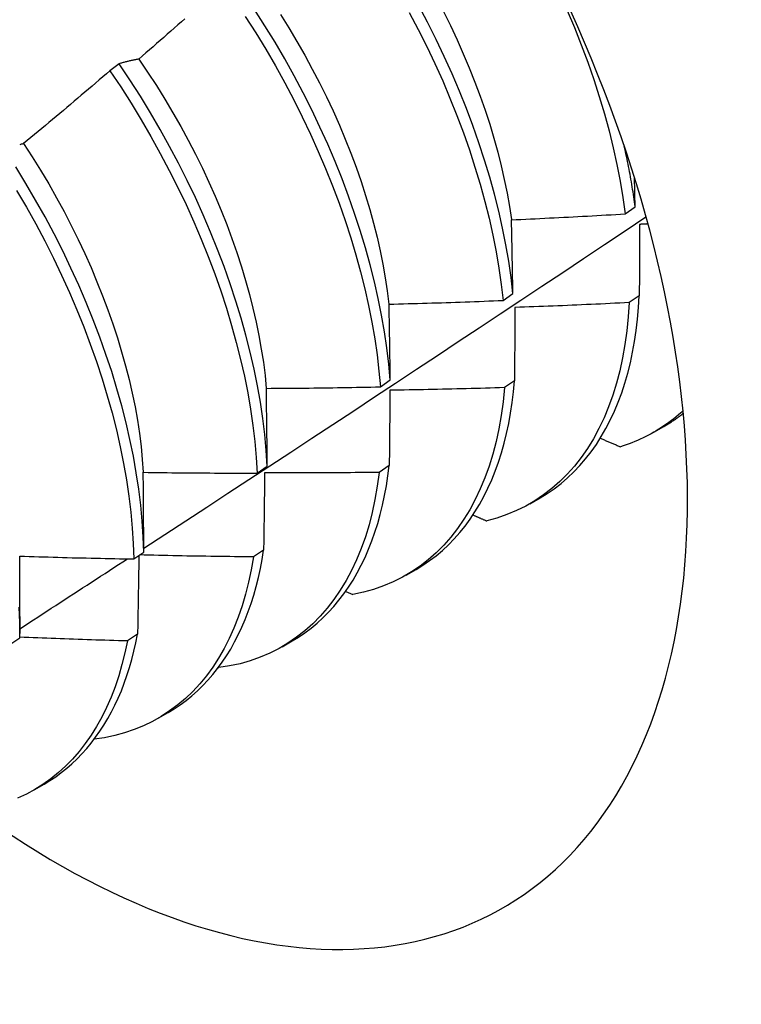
# Model space of a CAD drawing. Header units: inches. Extents: x 10 to 126, y 7 to 90.
# Tile 56 of 59: x 115.298 to 115.5, y 47.615 to 47.891. Entities that reach past the tile are written whole.
import ezdxf

# ---------------------------------------------------------------- set-up
doc = ezdxf.new("R2010")
doc.units = ezdxf.units.IN
doc.header["$MEASUREMENT"] = 0
doc.layers.add('Visible Edges(ANSI)', color=7, linetype='Continuous', lineweight=25)

msp = doc.modelspace()

# ---------------------------------------------------------------- linework, layer by layer
at = {"layer": 'Visible Edges(ANSI)'}
for p, q in [((115.32566, 47.87902), (115.32308, 47.87706)), ((115.46773, 47.83688), (115.4705, 47.83885)), ((115.43342, 47.81256), (115.43619, 47.81452)), ((115.47166, 47.81389), (115.46884, 47.81195)), ((115.39899, 47.78829), (115.40177, 47.79025)), ((115.43663, 47.78999), (115.4338, 47.78806)), ((115.47578, 47.77556), (115.47859, 47.77718)), ((115.36444, 47.76409), (115.36723, 47.76604)), ((115.40148, 47.76618), (115.39864, 47.76426)), ((115.44098, 47.75547), (115.4438, 47.75709)), ((115.32977, 47.73995), (115.33257, 47.7419)), ((115.36622, 47.74245), (115.36336, 47.74054)), ((115.40619, 47.73537), (115.409, 47.737)), ((115.38925, 47.73085), (115.39126, 47.72995)), ((115.29781, 47.72375), (115.2978, 47.71901)), ((115.29498, 47.71589), (115.29779, 47.71783)), ((115.33083, 47.71883), (115.32797, 47.71692)), ((115.37139, 47.71528), (115.3742, 47.71691)), ((115.35351, 47.70947), (115.35362, 47.70942)), ((115.33659, 47.69519), (115.3394, 47.69682)), ((115.30179, 47.6751), (115.3046, 47.67672))]:
    msp.add_line(p, q, dxfattribs=at)
at = {"layer": 'Visible Edges(ANSI)', "flags": 128}
for points in [[(115.40177, 47.79025), (115.40137, 47.79469), (115.40083, 47.79921), (115.40016, 47.80378), (115.39935, 47.80841), (115.39841, 47.81309), (115.39734, 47.81781), (115.39614, 47.82257), (115.39481, 47.82736), (115.39335, 47.83217), (115.39177, 47.837), (115.39006, 47.84185), (115.38823, 47.84671), (115.38627, 47.85156), (115.3842, 47.85641), (115.38201, 47.86125), (115.37971, 47.86607), (115.3773, 47.87087), (115.37478, 47.87564), (115.37215, 47.88038), (115.36942, 47.88507), (115.36659, 47.88972), (115.36366, 47.89431)], [(115.40711, 47.89347), (115.40962, 47.88869), (115.41202, 47.88389), (115.4143, 47.87906), (115.41648, 47.87422), (115.41853, 47.86937), (115.42047, 47.86452), (115.42228, 47.85966), (115.42398, 47.85482), (115.42554, 47.84998), (115.42698, 47.84517), (115.4283, 47.84039), (115.42948, 47.83563), (115.43053, 47.83092), (115.43145, 47.82625), (115.43224, 47.82163), (115.4329, 47.81706), (115.43342, 47.81256)], [(115.43619, 47.81452), (115.43566, 47.81903), (115.435, 47.8236), (115.4342, 47.82822), (115.43327, 47.8329), (115.43221, 47.83762), (115.43101, 47.84237), (115.42969, 47.84716), (115.42824, 47.85197), (115.42666, 47.85681), (115.42496, 47.86165), (115.42314, 47.86651), (115.42119, 47.87136), (115.41913, 47.87622), (115.41694, 47.88106), (115.41465, 47.88588), (115.41224, 47.89068), (115.40973, 47.89545)], [(115.41672, 47.89366), (115.41865, 47.88973), (115.4205, 47.88578), (115.42227, 47.88183), (115.42394, 47.87786), (115.42551, 47.8739), (115.427, 47.86994), (115.42838, 47.86599), (115.42967, 47.86205), (115.43085, 47.85814), (115.43193, 47.85424), (115.43291, 47.85037), (115.43378, 47.84653), (115.43454, 47.84273), (115.4352, 47.83897), (115.43575, 47.83525)], [(115.4514, 47.89403), (115.45345, 47.88917), (115.45538, 47.88432), (115.45719, 47.87947), (115.45887, 47.87462), (115.46043, 47.86979), (115.46186, 47.86498), (115.46317, 47.8602), (115.46434, 47.85544), (115.46539, 47.85073), (115.4663, 47.84606), (115.46708, 47.84144), (115.46773, 47.83688)], [(115.34412, 47.89167), (115.34313, 47.89079), (115.34214, 47.88992), (115.34115, 47.88904), (115.34015, 47.88817), (115.33916, 47.8873), (115.33817, 47.88643), (115.33717, 47.88556), (115.33618, 47.88469), (115.33518, 47.88382), (115.33419, 47.88295), (115.33319, 47.88209), (115.33219, 47.88122), (115.33119, 47.88036)], [(115.36108, 47.89234), (115.36399, 47.88774), (115.36682, 47.88309), (115.36954, 47.8784), (115.37216, 47.87366), (115.37467, 47.86889), (115.37708, 47.86408), (115.37937, 47.85926), (115.38155, 47.85442), (115.38361, 47.84957), (115.38556, 47.84471), (115.38738, 47.83986), (115.38908, 47.83501), (115.39066, 47.83018), (115.3921, 47.82537), (115.39342, 47.82058), (115.39462, 47.81582), (115.39568, 47.81111), (115.3966, 47.80643), (115.3974, 47.80181), (115.39806, 47.79724), (115.39859, 47.79273), (115.39899, 47.78829)], [(115.37093, 47.89291), (115.37328, 47.88912), (115.37556, 47.88529), (115.37775, 47.88143), (115.37987, 47.87755), (115.3819, 47.87364), (115.38385, 47.86971), (115.3857, 47.86577), (115.38747, 47.86181), (115.38914, 47.85786), (115.39071, 47.8539), (115.39218, 47.84994), (115.39356, 47.84599), (115.39483, 47.84206), (115.39601, 47.83814), (115.39708, 47.83424), (115.39805, 47.83037), (115.39893, 47.82653), (115.39969, 47.82272), (115.40036, 47.81895), (115.40092, 47.81522), (115.40139, 47.81154)], [(115.33119, 47.88036), (115.33095, 47.88031), (115.33072, 47.88027), (115.33048, 47.88022), (115.33024, 47.88017), (115.33001, 47.88013), (115.32977, 47.88008), (115.32954, 47.88003), (115.32931, 47.87997), (115.32907, 47.87992), (115.32884, 47.87987), (115.32861, 47.87982), (115.32838, 47.87976), (115.32815, 47.87971), (115.32792, 47.87965), (115.32769, 47.87959), (115.32746, 47.87953), (115.32723, 47.87947), (115.32701, 47.87941), (115.32678, 47.87935), (115.32656, 47.87929), (115.32633, 47.87922), (115.32611, 47.87916), (115.32588, 47.87909), (115.32566, 47.87902)], [(115.33116, 47.88032), (115.33367, 47.87663), (115.33611, 47.87288), (115.33846, 47.8691), (115.34074, 47.86528), (115.34294, 47.86143), (115.34506, 47.85755), (115.34708, 47.85364), (115.34902, 47.84971), (115.35086, 47.84577), (115.35262, 47.84182), (115.35428, 47.83785), (115.35585, 47.83389), (115.35732, 47.82993), (115.3587, 47.82598), (115.35998, 47.82204), (115.36117, 47.81812), (115.36225, 47.81421), (115.36323, 47.81034), (115.36412, 47.80649), (115.3649, 47.80268), (115.36557, 47.79891), (115.36615, 47.79518), (115.36661, 47.7915), (115.36697, 47.78787)], [(115.32308, 47.87706), (115.32208, 47.8762), (115.32108, 47.87534), (115.32008, 47.87448), (115.31907, 47.87362), (115.31807, 47.87276), (115.31706, 47.8719), (115.31606, 47.87105), (115.31505, 47.87019), (115.31404, 47.86934), (115.31304, 47.86848), (115.31203, 47.86763), (115.31102, 47.86678), (115.31001, 47.86593), (115.309, 47.86508), (115.30798, 47.86423), (115.30697, 47.86338), (115.30596, 47.86254), (115.30495, 47.86169), (115.30393, 47.86085), (115.30292, 47.86), (115.3019, 47.85916), (115.30088, 47.85832), (115.29987, 47.85748), (115.29885, 47.85664)], [(115.32308, 47.87706), (115.3261, 47.87252), (115.32903, 47.86793), (115.33185, 47.86328), (115.33458, 47.85859), (115.33721, 47.85385), (115.33973, 47.84908), (115.34214, 47.84428), (115.34444, 47.83946), (115.34663, 47.83462), (115.3487, 47.82977), (115.35065, 47.82491), (115.35248, 47.82006), (115.35418, 47.81521), (115.35577, 47.81037), (115.35722, 47.80556), (115.35855, 47.80077), (115.35975, 47.79601), (115.36082, 47.79129), (115.36175, 47.78662), (115.36256, 47.78199), (115.36323, 47.77742), (115.36377, 47.77291), (115.36417, 47.76846), (115.36444, 47.76409)], [(115.36723, 47.76604), (115.36695, 47.77042), (115.36654, 47.77487), (115.36599, 47.77939), (115.36531, 47.78396), (115.3645, 47.78859), (115.36355, 47.79327), (115.36247, 47.798), (115.36127, 47.80276), (115.35993, 47.80755), (115.35846, 47.81237), (115.35687, 47.8172), (115.35515, 47.82205), (115.35331, 47.8269), (115.35135, 47.83176), (115.34928, 47.83661), (115.34708, 47.84145), (115.34477, 47.84627), (115.34235, 47.85107), (115.33982, 47.85583), (115.33719, 47.86057), (115.33445, 47.86526), (115.33162, 47.8699), (115.32869, 47.87449), (115.32566, 47.87902)], [(115.29885, 47.85664), (115.29863, 47.85656), (115.29841, 47.85649), (115.29819, 47.85642), (115.29797, 47.85635), (115.29775, 47.85627)], [(115.29884, 47.85663), (115.30127, 47.85289), (115.30362, 47.8491), (115.30589, 47.84528), (115.30808, 47.84142), (115.31019, 47.83754), (115.31221, 47.83362), (115.31415, 47.82969), (115.316, 47.82575), (115.31777, 47.82179), (115.31944, 47.81782), (115.32102, 47.81386), (115.3225, 47.8099), (115.32389, 47.80595), (115.32518, 47.80201), (115.32637, 47.79808), (115.32747, 47.79418), (115.32845, 47.79031), (115.32934, 47.78647), (115.33012, 47.78266), (115.33079, 47.77889), (115.33135, 47.77517), (115.3318, 47.7715), (115.33215, 47.76788), (115.3324, 47.76431)], [(115.4705, 47.83885), (115.47041, 47.83955), (115.47031, 47.84024), (115.47021, 47.84094), (115.47011, 47.84164), (115.47001, 47.84234), (115.4699, 47.84304), (115.46979, 47.84374), (115.46967, 47.84445), (115.46956, 47.84515), (115.46944, 47.84586), (115.46931, 47.84657), (115.46919, 47.84728), (115.46906, 47.84799), (115.46893, 47.8487), (115.46879, 47.84941), (115.46865, 47.85013), (115.46851, 47.85084), (115.46837, 47.85156), (115.46822, 47.85227), (115.46807, 47.85299), (115.46791, 47.85371), (115.46776, 47.85443), (115.4676, 47.85515), (115.46743, 47.85587)], [(115.33257, 47.7419), (115.33242, 47.74621), (115.33213, 47.75059), (115.33171, 47.75505), (115.33116, 47.75957), (115.33047, 47.76415), (115.32965, 47.76878), (115.32869, 47.77346), (115.32761, 47.77819), (115.32639, 47.78295), (115.32505, 47.78774), (115.32357, 47.79256), (115.32197, 47.7974), (115.32025, 47.80224), (115.3184, 47.8071), (115.31644, 47.81196), (115.31435, 47.8168), (115.31215, 47.82164), (115.30983, 47.82646), (115.30741, 47.83126), (115.30487, 47.83603), (115.30223, 47.84076), (115.29949, 47.84544), (115.29665, 47.85009)], [(115.4705, 47.83885), (115.47049, 47.83919), (115.47048, 47.83953), (115.47048, 47.83987), (115.47047, 47.84021), (115.47046, 47.84055), (115.47045, 47.84089), (115.47045, 47.84123), (115.47044, 47.84157), (115.47043, 47.84191), (115.47043, 47.84225), (115.47042, 47.84259), (115.47041, 47.84292), (115.4704, 47.84326), (115.4704, 47.8436), (115.47039, 47.84394), (115.47038, 47.84428), (115.47038, 47.84462), (115.47037, 47.84495), (115.47036, 47.84529), (115.47035, 47.84563), (115.47035, 47.84597), (115.47034, 47.8463), (115.47033, 47.84664), (115.47032, 47.84698)], [(115.29689, 47.84347), (115.29963, 47.83877), (115.30226, 47.83404), (115.30478, 47.82927), (115.3072, 47.82447), (115.30951, 47.81965), (115.3117, 47.81481), (115.31378, 47.80996), (115.31574, 47.80511), (115.31757, 47.80025), (115.31929, 47.79541), (115.32088, 47.79057), (115.32234, 47.78575), (115.32368, 47.78096), (115.32488, 47.7762), (115.32596, 47.77148), (115.3269, 47.7668), (115.32772, 47.76217), (115.32839, 47.7576), (115.32894, 47.75308), (115.32935, 47.74863), (115.32963, 47.74425), (115.32977, 47.73995)], [(115.33257, 47.74297), (115.33847, 47.74682), (115.34438, 47.75067), (115.35028, 47.75453), (115.35618, 47.75839), (115.36207, 47.76225), (115.36796, 47.76612), (115.37385, 47.76998), (115.37974, 47.77385), (115.38562, 47.77772), (115.3915, 47.78159), (115.39738, 47.78547), (115.40326, 47.78935), (115.40913, 47.79323), (115.415, 47.79711), (115.42087, 47.80099), (115.42673, 47.80488), (115.43259, 47.80876), (115.43845, 47.81265), (115.44431, 47.81655), (115.45016, 47.82044), (115.45601, 47.82434), (115.46186, 47.82824), (115.4677, 47.83214), (115.47354, 47.83604)], [(115.43579, 47.83522), (115.43712, 47.83527), (115.43845, 47.83533), (115.43979, 47.83539), (115.44112, 47.83545), (115.44245, 47.83552), (115.44378, 47.83558), (115.44511, 47.83564), (115.44644, 47.83571), (115.44777, 47.83577), (115.4491, 47.83584), (115.45044, 47.83591), (115.45177, 47.83598), (115.4531, 47.83605), (115.45443, 47.83612), (115.45576, 47.83619), (115.45709, 47.83626), (115.45842, 47.83634), (115.45975, 47.83641), (115.46108, 47.83649), (115.46241, 47.83657), (115.46374, 47.83664), (115.46507, 47.83672), (115.4664, 47.8368), (115.46773, 47.83688)], [(115.43619, 47.81452), (115.43618, 47.81539), (115.43616, 47.81626), (115.43615, 47.81714), (115.43613, 47.81801), (115.43612, 47.81888), (115.4361, 47.81974), (115.43609, 47.82061), (115.43607, 47.82148), (115.43605, 47.82234), (115.43604, 47.82321), (115.43602, 47.82407), (115.436, 47.82493), (115.43599, 47.8258), (115.43597, 47.82666), (115.43595, 47.82752), (115.43594, 47.82838), (115.43592, 47.82924), (115.4359, 47.83009), (115.43588, 47.83095), (115.43587, 47.8318), (115.43585, 47.83266), (115.43583, 47.83351), (115.43581, 47.83437), (115.43579, 47.83522)], [(115.47173, 47.83392), (115.47173, 47.83309), (115.47173, 47.83227), (115.47173, 47.83144), (115.47172, 47.83062), (115.47172, 47.82979), (115.47172, 47.82896), (115.47172, 47.82813), (115.47171, 47.8273), (115.47171, 47.82647), (115.47171, 47.82564), (115.4717, 47.8248), (115.4717, 47.82397), (115.4717, 47.82313), (115.4717, 47.8223), (115.47169, 47.82146), (115.47169, 47.82062), (115.47169, 47.81978), (115.47168, 47.81894), (115.47168, 47.8181), (115.47168, 47.81726), (115.47167, 47.81642), (115.47167, 47.81557), (115.47167, 47.81473), (115.47166, 47.81389)], [(115.4741, 47.83404), (115.474, 47.83404), (115.4739, 47.83403), (115.4738, 47.83403), (115.4737, 47.83402), (115.4736, 47.83402), (115.47351, 47.83401), (115.47341, 47.83401), (115.47331, 47.834), (115.47321, 47.83399), (115.47311, 47.83399), (115.47301, 47.83398), (115.47291, 47.83398), (115.47282, 47.83397), (115.47272, 47.83397), (115.47262, 47.83396), (115.47252, 47.83396), (115.47242, 47.83395), (115.47232, 47.83395), (115.47223, 47.83394), (115.47213, 47.83394), (115.47203, 47.83393), (115.47193, 47.83393), (115.47183, 47.83392), (115.47173, 47.83392)], [(115.4438, 47.75709), (115.44583, 47.75834), (115.4478, 47.75969), (115.4497, 47.76116), (115.45153, 47.76273), (115.4533, 47.76441), (115.45499, 47.76619), (115.4566, 47.76807), (115.45814, 47.77006), (115.45961, 47.77214), (115.461, 47.77432), (115.4623, 47.7766), (115.46353, 47.77897), (115.46468, 47.78143), (115.46574, 47.78398), (115.46672, 47.78661), (115.46762, 47.78934), (115.46843, 47.79214), (115.46916, 47.79503), (115.46979, 47.79799), (115.47035, 47.80103), (115.47081, 47.80414), (115.47118, 47.80732), (115.47147, 47.81057), (115.47166, 47.81389)], [(115.40144, 47.81152), (115.40277, 47.81155), (115.40411, 47.81158), (115.40544, 47.81162), (115.40677, 47.81165), (115.40811, 47.81169), (115.40944, 47.81173), (115.41077, 47.81176), (115.4121, 47.8118), (115.41344, 47.81184), (115.41477, 47.81188), (115.4161, 47.81192), (115.41743, 47.81197), (115.41877, 47.81201), (115.4201, 47.81206), (115.42143, 47.8121), (115.42276, 47.81215), (115.42409, 47.8122), (115.42543, 47.81224), (115.42676, 47.81229), (115.42809, 47.81234), (115.42942, 47.8124), (115.43075, 47.81245), (115.43209, 47.8125), (115.43342, 47.81256)], [(115.40177, 47.79025), (115.40176, 47.79114), (115.40175, 47.79204), (115.40174, 47.79294), (115.40173, 47.79383), (115.40171, 47.79472), (115.4017, 47.79561), (115.40169, 47.79651), (115.40167, 47.7974), (115.40166, 47.79829), (115.40165, 47.79917), (115.40163, 47.80006), (115.40162, 47.80095), (115.40161, 47.80183), (115.40159, 47.80272), (115.40158, 47.8036), (115.40156, 47.80449), (115.40155, 47.80537), (115.40154, 47.80625), (115.40152, 47.80713), (115.4015, 47.80801), (115.40149, 47.80889), (115.40147, 47.80977), (115.40146, 47.81064), (115.40144, 47.81152)], [(115.46884, 47.81195), (115.46858, 47.80791), (115.46818, 47.80398), (115.46765, 47.80014), (115.46699, 47.79641), (115.4662, 47.7928), (115.46528, 47.7893), (115.46423, 47.78592), (115.46306, 47.78267), (115.46176, 47.77955), (115.46033, 47.77657), (115.45879, 47.77372), (115.45712, 47.77101), (115.45534, 47.76845), (115.45345, 47.76604), (115.45144, 47.76377), (115.44933, 47.76166), (115.4471, 47.75971), (115.44478, 47.75792), (115.44235, 47.75629), (115.43983, 47.75482), (115.43721, 47.75352), (115.43451, 47.75239), (115.43172, 47.75142), (115.42884, 47.75063)], [(115.43676, 47.81059), (115.43675, 47.80974), (115.43675, 47.8089), (115.43674, 47.80805), (115.43674, 47.80719), (115.43673, 47.80634), (115.43673, 47.80549), (115.43672, 47.80464), (115.43672, 47.80378), (115.43671, 47.80293), (115.43671, 47.80207), (115.4367, 47.80121), (115.4367, 47.80036), (115.43669, 47.7995), (115.43669, 47.79864), (115.43668, 47.79778), (115.43668, 47.79691), (115.43667, 47.79605), (115.43667, 47.79519), (115.43666, 47.79432), (115.43666, 47.79346), (115.43665, 47.79259), (115.43664, 47.79172), (115.43664, 47.79086), (115.43663, 47.78999)], [(115.46884, 47.81195), (115.4675, 47.81188), (115.46617, 47.81181), (115.46483, 47.81175), (115.46349, 47.81168), (115.46216, 47.81162), (115.46082, 47.81155), (115.45949, 47.81149), (115.45815, 47.81143), (115.45681, 47.81137), (115.45548, 47.81131), (115.45414, 47.81125), (115.4528, 47.8112), (115.45147, 47.81114), (115.45013, 47.81108), (115.44879, 47.81103), (115.44745, 47.81098), (115.44612, 47.81093), (115.44478, 47.81087), (115.44344, 47.81082), (115.44211, 47.81078), (115.44077, 47.81073), (115.43943, 47.81068), (115.43809, 47.81064), (115.43676, 47.81059)], [(115.36699, 47.78787), (115.36832, 47.78788), (115.36966, 47.78789), (115.37099, 47.78789), (115.37232, 47.7879), (115.37366, 47.78791), (115.37499, 47.78792), (115.37632, 47.78794), (115.37766, 47.78795), (115.37899, 47.78796), (115.38032, 47.78798), (115.38166, 47.78799), (115.38299, 47.78801), (115.38432, 47.78803), (115.38566, 47.78805), (115.38699, 47.78807), (115.38832, 47.78809), (115.38966, 47.78811), (115.39099, 47.78813), (115.39232, 47.78816), (115.39365, 47.78818), (115.39499, 47.78821), (115.39632, 47.78823), (115.39765, 47.78826), (115.39899, 47.78829)], [(115.4338, 47.78806), (115.43341, 47.78412), (115.43289, 47.78027), (115.43224, 47.77654), (115.43145, 47.77292), (115.43054, 47.76941), (115.4295, 47.76603), (115.42833, 47.76277), (115.42704, 47.75964), (115.42562, 47.75665), (115.42408, 47.75379), (115.42243, 47.75108), (115.42065, 47.74851), (115.41877, 47.74608), (115.41677, 47.74381), (115.41466, 47.74169), (115.41244, 47.73973), (115.41012, 47.73793), (115.4077, 47.73629), (115.40518, 47.73481), (115.40257, 47.7335), (115.39987, 47.73236), (115.39708, 47.73138), (115.39421, 47.73058), (115.39126, 47.72995)], [(115.4338, 47.78806), (115.43246, 47.78802), (115.43112, 47.78798), (115.42978, 47.78794), (115.42845, 47.7879), (115.42711, 47.78786), (115.42577, 47.78782), (115.42443, 47.78779), (115.42309, 47.78775), (115.42176, 47.78772), (115.42042, 47.78769), (115.41908, 47.78766), (115.41774, 47.78763), (115.4164, 47.7876), (115.41506, 47.78757), (115.41372, 47.78754), (115.41239, 47.78751), (115.41105, 47.78749), (115.40971, 47.78746), (115.40837, 47.78744), (115.40703, 47.78742), (115.40569, 47.7874), (115.40435, 47.78738), (115.40302, 47.78736), (115.40168, 47.78734)], [(115.409, 47.737), (115.41094, 47.73818), (115.41281, 47.73947), (115.41463, 47.74085), (115.41639, 47.74233), (115.41808, 47.74391), (115.41971, 47.74558), (115.42127, 47.74734), (115.42276, 47.74919), (115.42419, 47.75114), (115.42554, 47.75317), (115.42683, 47.75529), (115.42804, 47.7575), (115.42918, 47.75979), (115.43024, 47.76217), (115.43123, 47.76462), (115.43214, 47.76715), (115.43298, 47.76976), (115.43374, 47.77244), (115.43442, 47.7752), (115.43502, 47.77802), (115.43554, 47.78092), (115.43599, 47.78388), (115.43635, 47.7869), (115.43663, 47.78999)], [(115.36723, 47.76604), (115.36722, 47.76696), (115.36722, 47.76788), (115.36721, 47.7688), (115.3672, 47.76971), (115.36719, 47.77063), (115.36718, 47.77155), (115.36717, 47.77246), (115.36717, 47.77337), (115.36716, 47.77429), (115.36715, 47.7752), (115.36714, 47.77611), (115.36713, 47.77702), (115.36712, 47.77793), (115.36711, 47.77884), (115.3671, 47.77974), (115.36708, 47.78065), (115.36707, 47.78156), (115.36706, 47.78246), (115.36705, 47.78337), (115.36704, 47.78427), (115.36703, 47.78517), (115.36702, 47.78607), (115.367, 47.78697), (115.36699, 47.78787)], [(115.40168, 47.78734), (115.40167, 47.78647), (115.40166, 47.7856), (115.40166, 47.78472), (115.40165, 47.78385), (115.40164, 47.78297), (115.40163, 47.7821), (115.40163, 47.78122), (115.40162, 47.78034), (115.40161, 47.77947), (115.4016, 47.77859), (115.40159, 47.7777), (115.40159, 47.77682), (115.40158, 47.77594), (115.40157, 47.77506), (115.40156, 47.77417), (115.40155, 47.77329), (115.40154, 47.7724), (115.40154, 47.77152), (115.40153, 47.77063), (115.40152, 47.76974), (115.40151, 47.76885), (115.4015, 47.76796), (115.40149, 47.76707), (115.40148, 47.76618)], [(115.48393, 47.78157), (115.48329, 47.78099), (115.48265, 47.78043), (115.48199, 47.77988), (115.48133, 47.77934), (115.48066, 47.77881), (115.47997, 47.7783), (115.47928, 47.7778), (115.47859, 47.77732), (115.47788, 47.77685), (115.47717, 47.77639), (115.47644, 47.77595), (115.47571, 47.77552), (115.47498, 47.7751), (115.47423, 47.7747), (115.47347, 47.77431), (115.47271, 47.77394), (115.47194, 47.77358), (115.47116, 47.77323), (115.47038, 47.7729), (115.46959, 47.77259), (115.46879, 47.77228), (115.46798, 47.772), (115.46717, 47.77172), (115.46635, 47.77146)], [(115.47859, 47.77718), (115.47883, 47.77732), (115.47906, 47.77745), (115.4793, 47.77759), (115.47953, 47.77773), (115.47976, 47.77788), (115.47999, 47.77802), (115.48022, 47.77817), (115.48045, 47.77831), (115.48068, 47.77846), (115.48091, 47.77861), (115.48113, 47.77876), (115.48136, 47.77891), (115.48158, 47.77907), (115.48181, 47.77922), (115.48203, 47.77938), (115.48225, 47.77954), (115.48247, 47.7797), (115.48269, 47.77986), (115.48291, 47.78002), (115.48313, 47.78018), (115.48335, 47.78035), (115.48357, 47.78051), (115.48378, 47.78068), (115.484, 47.78085)], [(115.46072, 47.77386), (115.46095, 47.77376), (115.46118, 47.77366), (115.46142, 47.77356), (115.46165, 47.77346), (115.46189, 47.77336), (115.46212, 47.77326), (115.46236, 47.77316), (115.46259, 47.77306), (115.46282, 47.77296), (115.46306, 47.77286), (115.46329, 47.77276), (115.46353, 47.77266), (115.46376, 47.77256), (115.464, 47.77246), (115.46423, 47.77236), (115.46447, 47.77226), (115.4647, 47.77216), (115.46494, 47.77206), (115.46517, 47.77196), (115.46541, 47.77186), (115.46564, 47.77176), (115.46588, 47.77166), (115.46611, 47.77156), (115.46635, 47.77146)], [(115.3742, 47.71691), (115.37604, 47.71803), (115.37783, 47.71924), (115.37956, 47.72054), (115.38124, 47.72193), (115.38286, 47.72341), (115.38443, 47.72497), (115.38593, 47.72662), (115.38737, 47.72834), (115.38875, 47.73015), (115.39007, 47.73205), (115.39133, 47.73402), (115.39252, 47.73607), (115.39364, 47.73819), (115.3947, 47.74039), (115.39569, 47.74267), (115.39661, 47.74501), (115.39747, 47.74743), (115.39825, 47.74992), (115.39897, 47.75247), (115.39962, 47.75509), (115.40019, 47.75777), (115.40069, 47.76051), (115.40112, 47.76332), (115.40148, 47.76618)], [(115.33244, 47.76428), (115.33377, 47.76426), (115.3351, 47.76424), (115.33644, 47.76422), (115.33777, 47.76421), (115.3391, 47.76419), (115.34044, 47.76418), (115.34177, 47.76417), (115.3431, 47.76415), (115.34444, 47.76414), (115.34577, 47.76413), (115.3471, 47.76412), (115.34844, 47.76411), (115.34977, 47.76411), (115.3511, 47.7641), (115.35244, 47.76409), (115.35377, 47.76409), (115.3551, 47.76409), (115.35644, 47.76408), (115.35777, 47.76408), (115.3591, 47.76408), (115.36044, 47.76408), (115.36177, 47.76408), (115.3631, 47.76408), (115.36444, 47.76409)], [(115.33257, 47.7419), (115.33257, 47.74284), (115.33257, 47.74378), (115.33256, 47.74472), (115.33256, 47.74566), (115.33256, 47.7466), (115.33255, 47.74754), (115.33255, 47.74848), (115.33254, 47.74941), (115.33254, 47.75035), (115.33253, 47.75128), (115.33253, 47.75222), (115.33252, 47.75315), (115.33252, 47.75408), (115.33251, 47.75501), (115.3325, 47.75594), (115.3325, 47.75687), (115.33249, 47.7578), (115.33248, 47.75873), (115.33248, 47.75966), (115.33247, 47.76058), (115.33246, 47.76151), (115.33245, 47.76243), (115.33245, 47.76336), (115.33244, 47.76428)], [(115.39864, 47.76426), (115.39812, 47.76041), (115.39748, 47.75667), (115.3967, 47.75304), (115.3958, 47.74953), (115.39477, 47.74614), (115.39361, 47.74287), (115.39232, 47.73974), (115.39091, 47.73673), (115.38938, 47.73387), (115.38773, 47.73114), (115.38596, 47.72856), (115.38408, 47.72613), (115.38209, 47.72385), (115.37999, 47.72172), (115.37778, 47.71975), (115.37546, 47.71794), (115.37305, 47.71629), (115.37054, 47.71481), (115.36793, 47.71348), (115.36524, 47.71233), (115.36245, 47.71135), (115.35959, 47.71053), (115.35664, 47.70989), (115.35362, 47.70942)], [(115.3665, 47.76417), (115.36649, 47.76327), (115.36648, 47.76238), (115.36647, 47.76148), (115.36646, 47.76059), (115.36644, 47.75969), (115.36643, 47.75879), (115.36642, 47.75789), (115.36641, 47.75699), (115.3664, 47.75609), (115.36639, 47.75518), (115.36638, 47.75428), (115.36636, 47.75337), (115.36635, 47.75247), (115.36634, 47.75156), (115.36633, 47.75066), (115.36632, 47.74975), (115.3663, 47.74884), (115.36629, 47.74793), (115.36628, 47.74702), (115.36627, 47.74611), (115.36625, 47.7452), (115.36624, 47.74428), (115.36623, 47.74337), (115.36622, 47.74245)], [(115.39864, 47.76426), (115.3973, 47.76424), (115.39596, 47.76423), (115.39462, 47.76421), (115.39328, 47.7642), (115.39194, 47.76419), (115.3906, 47.76418), (115.38926, 47.76417), (115.38793, 47.76416), (115.38659, 47.76415), (115.38525, 47.76415), (115.38391, 47.76414), (115.38257, 47.76414), (115.38123, 47.76413), (115.37989, 47.76413), (115.37855, 47.76413), (115.37721, 47.76413), (115.37587, 47.76413), (115.37453, 47.76413), (115.37319, 47.76414), (115.37185, 47.76414), (115.37052, 47.76415), (115.36918, 47.76415), (115.36784, 47.76416), (115.3665, 47.76417)], [(115.42499, 47.75232), (115.42515, 47.75224), (115.42531, 47.75217), (115.42547, 47.7521), (115.42563, 47.75203), (115.42579, 47.75196), (115.42595, 47.75189), (115.42611, 47.75182), (115.42627, 47.75175), (115.42643, 47.75168), (115.42659, 47.75161), (115.42675, 47.75154), (115.42691, 47.75147), (115.42707, 47.7514), (115.42723, 47.75133), (115.42739, 47.75126), (115.42755, 47.75119), (115.42771, 47.75112), (115.42787, 47.75105), (115.42804, 47.75098), (115.4282, 47.75091), (115.42836, 47.75084), (115.42852, 47.75077), (115.42868, 47.7507), (115.42884, 47.75063)], [(115.36336, 47.74054), (115.36203, 47.74055), (115.3607, 47.74056), (115.35936, 47.74058), (115.35803, 47.74059), (115.3567, 47.74061), (115.35536, 47.74062), (115.35403, 47.74064), (115.3527, 47.74065), (115.35137, 47.74067), (115.35003, 47.74069), (115.3487, 47.74071), (115.34737, 47.74074), (115.34604, 47.74076), (115.3447, 47.74078), (115.34337, 47.74081), (115.34204, 47.74083), (115.34071, 47.74086), (115.33937, 47.74089), (115.33804, 47.74091), (115.33671, 47.74094), (115.33538, 47.74097), (115.33404, 47.74101), (115.33271, 47.74104), (115.33138, 47.74107)], [(115.3394, 47.69682), (115.34115, 47.69788), (115.34284, 47.69902), (115.34449, 47.70024), (115.34609, 47.70154), (115.34764, 47.70292), (115.34914, 47.70437), (115.35058, 47.7059), (115.35197, 47.70751), (115.3533, 47.70919), (115.35458, 47.71094), (115.3558, 47.71277), (115.35697, 47.71466), (115.35807, 47.71663), (115.35912, 47.71866), (115.36011, 47.72076), (115.36104, 47.72293), (115.3619, 47.72516), (115.36271, 47.72745), (115.36345, 47.72981), (115.36413, 47.73222), (115.36475, 47.7347), (115.3653, 47.73723), (115.36579, 47.73981), (115.36622, 47.74245)], [(115.29778, 47.74074), (115.29911, 47.7407), (115.30045, 47.74066), (115.30178, 47.74062), (115.30311, 47.74057), (115.30444, 47.74053), (115.30578, 47.7405), (115.30711, 47.74046), (115.30844, 47.74042), (115.30977, 47.74038), (115.31111, 47.74035), (115.31244, 47.74031), (115.31377, 47.74028), (115.3151, 47.74025), (115.31644, 47.74022), (115.31777, 47.74019), (115.3191, 47.74016), (115.32044, 47.74013), (115.32177, 47.7401), (115.3231, 47.74007), (115.32443, 47.74005), (115.32577, 47.74002), (115.3271, 47.74), (115.32843, 47.73998), (115.32977, 47.73995)], [(115.29781, 47.72375), (115.29781, 47.72446), (115.29781, 47.72518), (115.29781, 47.72589), (115.29781, 47.7266), (115.29781, 47.72731), (115.29781, 47.72802), (115.29781, 47.72873), (115.29781, 47.72944), (115.29781, 47.73015), (115.29781, 47.73086), (115.29781, 47.73157), (115.2978, 47.73228), (115.2978, 47.73299), (115.2978, 47.7337), (115.2978, 47.7344), (115.2978, 47.73511), (115.2978, 47.73582), (115.2978, 47.73652), (115.29779, 47.73723), (115.29779, 47.73793), (115.29779, 47.73863), (115.29779, 47.73934), (115.29778, 47.74004), (115.29778, 47.74074)], [(115.2978, 47.72037), (115.29906, 47.72119), (115.30032, 47.72201), (115.30158, 47.72282), (115.30284, 47.72364), (115.30409, 47.72445), (115.30535, 47.72527), (115.30661, 47.72609), (115.30787, 47.7269), (115.30913, 47.72772), (115.31039, 47.72854), (115.31165, 47.72936), (115.3129, 47.73017), (115.31416, 47.73099), (115.31542, 47.73181), (115.31668, 47.73262), (115.31794, 47.73344), (115.31919, 47.73426), (115.32045, 47.73508), (115.32171, 47.7359), (115.32297, 47.73671), (115.32422, 47.73753), (115.32548, 47.73835), (115.32674, 47.73917), (115.32799, 47.73999)], [(115.36336, 47.74054), (115.36275, 47.73693), (115.36202, 47.73343), (115.36116, 47.73003), (115.36019, 47.72674), (115.3591, 47.72357), (115.3579, 47.72051), (115.35657, 47.71758), (115.35514, 47.71478), (115.35359, 47.71211), (115.35194, 47.70956), (115.35018, 47.70716), (115.34831, 47.70489), (115.34634, 47.70276), (115.34427, 47.70078), (115.3421, 47.69895), (115.33984, 47.69726), (115.33748, 47.69572), (115.33503, 47.69434), (115.3325, 47.69311), (115.32989, 47.69203), (115.32719, 47.69111), (115.32442, 47.69035), (115.32158, 47.68975), (115.31866, 47.68931)], [(115.33122, 47.74096), (115.3312, 47.74005), (115.33119, 47.73913), (115.33117, 47.73822), (115.33116, 47.7373), (115.33114, 47.73639), (115.33113, 47.73547), (115.33111, 47.73455), (115.3311, 47.73364), (115.33108, 47.73272), (115.33107, 47.7318), (115.33105, 47.73088), (115.33103, 47.72995), (115.33102, 47.72903), (115.331, 47.72811), (115.33099, 47.72718), (115.33097, 47.72626), (115.33095, 47.72533), (115.33093, 47.72441), (115.33092, 47.72348), (115.3309, 47.72255), (115.33088, 47.72162), (115.33087, 47.72069), (115.33085, 47.71976), (115.33083, 47.71883)], [(115.29779, 47.71783), (115.29777, 47.72206), (115.29761, 47.72637)], [(115.32797, 47.71692), (115.32727, 47.71355), (115.32646, 47.71029), (115.32554, 47.70712), (115.32452, 47.70406), (115.32338, 47.7011), (115.32214, 47.69826), (115.3208, 47.69554), (115.31935, 47.69293), (115.3178, 47.69045), (115.31615, 47.68809), (115.3144, 47.68585), (115.31256, 47.68374), (115.31062, 47.68177), (115.3086, 47.67993), (115.30648, 47.67822), (115.30428, 47.67665), (115.30199, 47.67522), (115.29963, 47.67393), (115.29718, 47.67278)], [(115.32797, 47.71692), (115.32671, 47.71696), (115.32545, 47.71699), (115.32419, 47.71703), (115.32294, 47.71706), (115.32168, 47.7171), (115.32042, 47.71714), (115.31916, 47.71718), (115.31791, 47.71722), (115.31665, 47.71726), (115.31539, 47.7173), (115.31413, 47.71735), (115.31288, 47.71739), (115.31162, 47.71743), (115.31036, 47.71748), (115.30911, 47.71753), (115.30785, 47.71757), (115.30659, 47.71762), (115.30534, 47.71767), (115.30408, 47.71772), (115.30282, 47.71777), (115.30156, 47.71782), (115.30031, 47.71788), (115.29905, 47.71793), (115.29779, 47.71798)], [(115.3046, 47.67672), (115.30625, 47.67772), (115.30786, 47.6788), (115.30942, 47.67994), (115.31094, 47.68115), (115.31241, 47.68243), (115.31384, 47.68379), (115.31522, 47.6852), (115.31655, 47.68669), (115.31784, 47.68824), (115.31907, 47.68986), (115.32026, 47.69154), (115.32139, 47.69329), (115.32248, 47.6951), (115.32351, 47.69697), (115.32448, 47.6989), (115.32541, 47.70089), (115.32628, 47.70294), (115.3271, 47.70505), (115.32786, 47.70721), (115.32857, 47.70943), (115.32922, 47.7117), (115.32981, 47.71403), (115.33035, 47.7164), (115.33083, 47.71883)]]:
    msp.add_lwpolyline(points, dxfattribs=at)
at = {"layer": 'Visible Edges(ANSI)'}
msp.add_ellipse((115.30842, 47.8585), major_axis=(-0.125, 0.21651), ratio=0.57735, start_param=2.225447, end_param=7.182696, dxfattribs=at)

doc.saveas('drawing.dxf')
